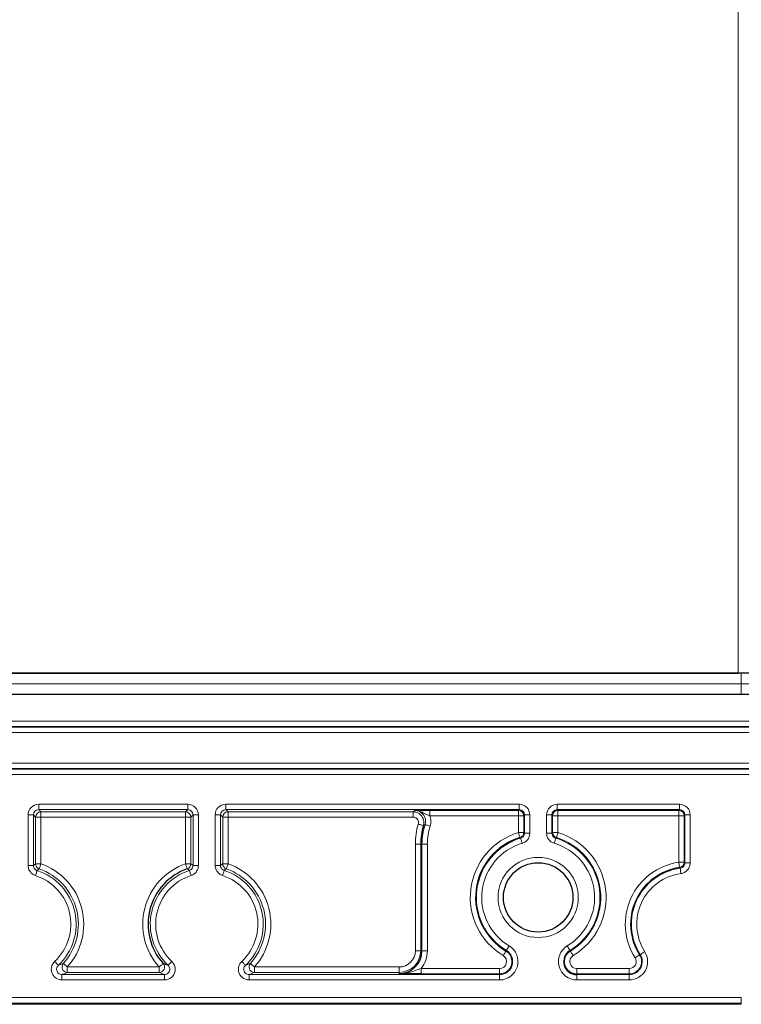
# Model space of a CAD drawing. Header units: millimetres. Extents: x 5 to 418, y 2 to 292.
# Tile 51 of 55: x 350 to 372, y 119 to 150. Entities that reach past the tile are written whole.
import ezdxf

# ---------------------------------------------------------------- set-up
doc = ezdxf.new("R2010")
doc.units = ezdxf.units.MM

msp = doc.modelspace()

# ---------------------------------------------------------------- linework, layer by layer
at = {"color": 7, "linetype": 'Continuous', "lineweight": 18}
for p, q in [((371.9364, 129.2057), (371.9364, 150.2057)), ((372.0364, 128.8723), (372.0364, 129.2057)), ((315.3698, 128.8723), (372.0364, 128.8723)), ((372.0364, 128.539), (372.0364, 128.8723)), ((372.0364, 128.8723), (372.7031, 128.8723)), ((311.0364, 127.7028), (376.3698, 127.7028)), ((376.3698, 127.5361), (311.0364, 127.5361)), ((311.0364, 127.5215), (376.3698, 127.5215)), ((376.3698, 127.3548), (311.0364, 127.3548)), ((311.0364, 126.3898), (376.3698, 126.3898)), ((376.3698, 126.2232), (311.0364, 126.2232)), ((311.0364, 126.2085), (376.3698, 126.2085)), ((376.3698, 126.0419), (311.0364, 126.0419)), ((350.1303, 125.1117), (354.7759, 125.1117)), ((350.1303, 124.9451), (350.1303, 125.1117)), ((354.7759, 124.9451), (354.7759, 125.1117)), ((355.9636, 125.1117), (365.1092, 125.1117)), ((355.9636, 125.1117), (355.9636, 124.9451)), ((365.1092, 124.9451), (365.1092, 125.1117)), ((366.297, 125.1117), (370.1092, 125.1117)), ((366.297, 125.1117), (366.297, 124.9451)), ((370.1092, 124.9451), (370.1092, 125.1117)), ((349.797, 123.2057), (349.797, 124.7785)), ((349.9637, 124.7785), (349.797, 124.7785)), ((349.9637, 124.7785), (349.9637, 123.2057)), ((350.0336, 124.7085), (349.9637, 124.7785)), ((350.0336, 123.2559), (350.0336, 124.7085)), ((350.2002, 124.7085), (350.0336, 124.7085)), ((354.7759, 124.9451), (350.1303, 124.9451)), ((350.1303, 124.9451), (350.2002, 124.8752)), ((350.2002, 124.8752), (354.706, 124.8752)), ((350.2002, 124.7085), (350.2002, 124.8752)), ((350.2002, 124.7085), (350.2002, 123.2559)), ((354.706, 124.7085), (350.2002, 124.7085)), ((354.706, 124.8752), (354.7759, 124.9451)), ((354.706, 124.7085), (354.706, 124.8752)), ((354.706, 123.2559), (354.706, 124.7085)), ((354.8726, 124.7085), (354.706, 124.7085)), ((354.9426, 124.7785), (354.8726, 124.7085)), ((354.8726, 124.7085), (354.8726, 123.2559)), ((355.1092, 124.7785), (354.9426, 124.7785)), ((354.9426, 123.2057), (354.9426, 124.7785)), ((355.1092, 124.7785), (355.1092, 123.2057)), ((355.6304, 123.2057), (355.6304, 124.7785)), ((355.6304, 124.7785), (355.797, 124.7785)), ((355.797, 124.7785), (355.797, 123.2057)), ((355.8669, 124.7085), (355.797, 124.7785)), ((355.8669, 123.2559), (355.8669, 124.7085)), ((356.0336, 124.7085), (355.8669, 124.7085)), ((365.1092, 124.9451), (355.9636, 124.9451)), ((355.9636, 124.9451), (356.0336, 124.8752)), ((356.0336, 124.8752), (361.8043, 124.8752)), ((356.0336, 124.7085), (356.0336, 124.8752)), ((356.0336, 124.7085), (356.0336, 123.2559)), ((361.8043, 124.7085), (356.0336, 124.7085)), ((361.8043, 124.8752), (361.8043, 124.7085)), ((362.3291, 124.9217), (365.0859, 124.9217)), ((362.3291, 124.9217), (362.3291, 124.7551)), ((365.0859, 124.7551), (362.3291, 124.7551)), ((365.0859, 124.9217), (365.1092, 124.9451)), ((365.0859, 124.9217), (365.0859, 124.7551)), ((365.0859, 124.2309), (365.0859, 124.7551)), ((365.0859, 124.7551), (365.2525, 124.7551)), ((365.2759, 124.7785), (365.2525, 124.7551)), ((365.2525, 124.7551), (365.2525, 124.2309)), ((365.2759, 124.7785), (365.4425, 124.7785)), ((365.2759, 124.2135), (365.2759, 124.7785)), ((365.4425, 124.7785), (365.4425, 124.2135)), ((365.9637, 124.2135), (365.9637, 124.7785)), ((365.9637, 124.7785), (366.1303, 124.7785)), ((366.1303, 124.7785), (366.1303, 124.2135)), ((366.1537, 124.7551), (366.1303, 124.7785)), ((366.1537, 124.2309), (366.1537, 124.7551)), ((366.1537, 124.7551), (366.3203, 124.7551)), ((370.1092, 124.9451), (366.297, 124.9451)), ((366.297, 124.9451), (366.3203, 124.9217)), ((366.3203, 124.9217), (370.0859, 124.9217)), ((366.3203, 124.7551), (366.3203, 124.9217)), ((366.3203, 124.7551), (366.3203, 124.2309)), ((370.0859, 124.7551), (366.3203, 124.7551)), ((370.0859, 124.9217), (370.1092, 124.9451)), ((370.0859, 124.9217), (370.0859, 124.7551)), ((370.0859, 124.7551), (370.2525, 124.7551)), ((370.0859, 123.3021), (370.0859, 124.7551)), ((370.2759, 124.7785), (370.2525, 124.7551)), ((370.2525, 124.7551), (370.2525, 123.3021)), ((370.2759, 124.7785), (370.4425, 124.7785)), ((370.2759, 123.2818), (370.2759, 124.7785)), ((370.4425, 124.7785), (370.4425, 123.2818)), ((365.0859, 124.2309), (365.2525, 124.2309)), ((365.2525, 124.2309), (365.2759, 124.2135)), ((365.2759, 124.2135), (365.4425, 124.2135)), ((365.9637, 124.2135), (366.1303, 124.2135)), ((366.1303, 124.2135), (366.1537, 124.2309)), ((366.1537, 124.2309), (366.3203, 124.2309)), ((361.8727, 120.539), (361.8727, 123.8723)), ((362.0393, 123.8723), (361.8727, 123.8723)), ((362.0393, 123.8723), (362.0801, 123.8723)), ((362.0393, 123.8723), (362.0393, 120.539)), ((362.0801, 123.8723), (362.2468, 123.8723)), ((362.0801, 120.539), (362.0801, 123.8723)), ((362.2468, 123.8723), (362.2468, 120.539)), ((349.9637, 123.2057), (349.797, 123.2057)), ((350.2002, 123.2559), (350.0336, 123.2559)), ((354.8726, 123.2559), (354.706, 123.2559)), ((354.8726, 123.2559), (354.9426, 123.2057)), ((355.1092, 123.2057), (354.9426, 123.2057)), ((355.6304, 123.2057), (355.797, 123.2057)), ((356.0336, 123.2559), (355.8669, 123.2559)), ((370.0859, 123.3021), (370.2525, 123.3021)), ((370.2525, 123.3021), (370.2759, 123.2818)), ((370.2759, 123.2818), (370.4425, 123.2818)), ((362.0393, 120.539), (361.8727, 120.539)), ((362.0393, 120.539), (362.0801, 120.539)), ((362.0801, 120.539), (362.2468, 120.539)), ((364.6984, 120.5337), (364.7104, 120.5538)), ((366.7078, 120.5337), (366.6958, 120.5538)), ((368.8665, 120.4117), (368.8862, 120.4243)), ((350.8543, 119.6329), (350.8543, 119.7995)), ((350.8543, 119.7995), (354.0519, 119.7995)), ((351.0207, 119.8695), (351.0207, 120.0361)), ((351.0207, 120.0361), (353.8855, 120.0361)), ((353.8855, 119.8695), (351.0207, 119.8695)), ((353.8855, 119.8695), (353.8855, 120.0361)), ((354.0519, 119.6329), (354.0519, 119.7995)), ((356.6877, 119.6329), (356.6877, 119.7995)), ((356.6877, 119.7995), (364.5013, 119.7995)), ((356.854, 119.8695), (356.854, 120.0361)), ((356.854, 120.0361), (361.3698, 120.0361)), ((361.3698, 119.8695), (356.854, 119.8695)), ((361.3698, 119.8695), (361.3698, 120.0361)), ((361.3698, 119.8695), (361.3698, 119.8286)), ((362.0533, 119.9896), (362.0533, 119.8229)), ((362.0533, 119.9896), (364.5013, 119.9896)), ((364.5013, 119.8229), (362.0533, 119.8229)), ((364.5013, 119.9896), (364.5013, 119.8229)), ((364.5013, 119.8229), (364.5013, 119.7995)), ((364.5013, 119.7995), (364.5013, 119.6329)), ((366.905, 119.8229), (366.905, 119.9896)), ((366.905, 119.9896), (368.544, 119.9896)), ((366.905, 119.8229), (366.905, 119.7995)), ((368.544, 119.8229), (366.905, 119.8229)), ((366.905, 119.6329), (366.905, 119.7995)), ((366.905, 119.7995), (368.544, 119.7995)), ((368.544, 119.9896), (368.544, 119.8229)), ((368.544, 119.8229), (368.544, 119.7995)), ((368.544, 119.7995), (368.544, 119.6329)), ((354.0519, 119.6329), (350.8543, 119.6329)), ((364.5013, 119.6329), (356.6877, 119.6329)), ((368.544, 119.6329), (366.905, 119.6329)), ((315.3698, 119.0797), (372.0364, 119.0797)), ((372.0364, 118.9131), (315.3698, 118.9131)), ((315.3698, 118.8724), (372.0364, 118.8724)), ((372.0364, 119.0797), (372.0364, 118.9131)), ((372.0364, 118.8724), (372.0364, 118.9131)), ((372.0364, 118.8724), (372.0364, 118.8724))]:
    msp.add_line(p, q, dxfattribs=at)
at = {"color": 7, "linetype": 'Continuous', "lineweight": 25}
for p, q in [((372.0364, 129.2057), (315.3698, 129.2057)), ((315.4698, 129.2057), (371.9364, 129.2057)), ((372.7031, 129.2057), (372.0364, 129.2057)), ((372.0364, 128.539), (315.3698, 128.539)), ((372.3698, 128.539), (372.0364, 128.539)), ((362.4138, 118.8724), (324.9924, 118.8724)), ((368.6591, 118.8724), (362.4138, 118.8724)), ((372.0364, 118.8724), (368.6591, 118.8724))]:
    msp.add_line(p, q, dxfattribs=at)
at = {"color": 7, "linetype": 'Continuous', "lineweight": 18, "flags": 128}
for points in [[(362.1235, 124.4461), (362.12, 124.4472), (362.1106, 124.45), (362.0957, 124.4545), (362.0758, 124.4605), (362.0517, 124.4677), (362.0243, 124.4759), (361.9947, 124.4848), (361.9639, 124.494)], [(362.1767, 124.4793), (362.1802, 124.4782), (362.1895, 124.4751), (362.2043, 124.4703), (362.224, 124.4639), (362.2479, 124.4561), (362.2751, 124.4472), (362.3045, 124.4376), (362.3351, 124.4276)], [(365.0859, 124.2309), (365.0952, 124.2002), (365.1043, 124.1706), (365.1126, 124.1432), (365.1199, 124.1192), (365.126, 124.0993), (365.1305, 124.0844), (365.1334, 124.0751), (365.1344, 124.0715)], [(365.1565, 124.0537), (365.151, 124.0582), (365.1344, 124.0715)], [(366.2718, 124.0715), (366.2663, 124.0671), (366.2497, 124.0537)], [(366.2718, 124.0715), (366.2728, 124.0751), (366.2757, 124.0844), (366.2802, 124.0993), (366.2863, 124.1192), (366.2936, 124.1432), (366.3019, 124.1706), (366.311, 124.2002), (366.3203, 124.2309)], [(365.1565, 124.0537), (365.1576, 124.0502), (365.1603, 124.0408), (365.1648, 124.0259), (365.1706, 124.006), (365.1778, 123.9819), (365.1859, 123.9545), (365.1946, 123.9248), (365.2038, 123.8939)], [(366.2024, 123.8939), (366.2116, 123.9248), (366.2203, 123.9545), (366.2284, 123.9819), (366.2356, 124.006), (366.2415, 124.0259), (366.2459, 124.0408), (366.2487, 124.0502), (366.2497, 124.0537)], [(349.9637, 123.2057), (350.028, 123.2519), (350.0336, 123.2559)], [(350.2002, 123.2559), (350.1895, 123.2256), (350.1792, 123.1964), (350.1697, 123.1694), (350.1614, 123.1457), (350.1545, 123.1262), (350.1493, 123.1115), (350.1461, 123.1022), (350.1448, 123.0987)], [(354.7614, 123.0987), (354.7601, 123.1022), (354.7569, 123.1115), (354.7517, 123.1262), (354.7448, 123.1457), (354.7365, 123.1694), (354.727, 123.1964), (354.7167, 123.2256), (354.706, 123.2559)], [(355.797, 123.2057), (355.8613, 123.2519), (355.8669, 123.2559)], [(356.0336, 123.2559), (356.0229, 123.2256), (356.0126, 123.1964), (356.0031, 123.1694), (355.9947, 123.1457), (355.9878, 123.1262), (355.9827, 123.1115), (355.9794, 123.1022), (355.9782, 123.0987)], [(370.0859, 123.3021), (370.0905, 123.2703), (370.0951, 123.2397), (370.0992, 123.2114), (370.1029, 123.1866), (370.1059, 123.166), (370.1082, 123.1506), (370.1096, 123.1409), (370.1101, 123.1373)], [(350.0789, 123.0472), (350.0778, 123.0437), (350.0748, 123.0344), (350.07, 123.0195), (350.0636, 122.9998), (350.0559, 122.9759), (350.047, 122.9487), (350.0375, 122.9193), (350.0276, 122.8887)], [(354.8786, 122.8887), (354.8687, 122.9193), (354.8592, 122.9487), (354.8504, 122.9759), (354.8426, 122.9998), (354.8362, 123.0195), (354.8314, 123.0344), (354.8284, 123.0437), (354.8273, 123.0472)], [(355.8609, 122.8887), (355.8708, 122.9193), (355.8804, 122.9487), (355.8892, 122.9759), (355.8969, 122.9998), (355.9033, 123.0195), (355.9081, 123.0344), (355.9111, 123.0437), (355.9123, 123.0472)], [(370.1318, 123.1167), (370.1264, 123.1218), (370.1101, 123.1373)], [(370.1318, 123.1167), (370.1323, 123.1131), (370.1336, 123.1033), (370.1357, 123.0879), (370.1385, 123.0674), (370.1419, 123.0425), (370.1458, 123.0141), (370.15, 122.9835), (370.1543, 122.9516)], [(364.7104, 120.5538), (364.7123, 120.5569), (364.7174, 120.5653), (364.7254, 120.5787), (364.7361, 120.5965), (364.749, 120.618), (364.7638, 120.6425), (364.7797, 120.669), (364.7963, 120.6966)], [(366.6099, 120.6966), (366.6265, 120.669), (366.6424, 120.6425), (366.6572, 120.618), (366.6701, 120.5965), (366.6808, 120.5787), (366.6888, 120.5653), (366.6939, 120.5569), (366.6958, 120.5538)], [(364.6126, 120.3909), (364.6291, 120.4184), (364.6451, 120.445), (364.6598, 120.4695), (364.6727, 120.491), (364.6834, 120.5088), (364.6914, 120.5221), (364.6965, 120.5306), (364.6984, 120.5337)], [(366.7078, 120.5337), (366.7097, 120.5306), (366.7148, 120.5221), (366.7228, 120.5088), (366.7335, 120.491), (366.7464, 120.4695), (366.7611, 120.445), (366.7771, 120.4184), (366.7936, 120.3909)], [(368.7261, 120.322), (368.7532, 120.3393), (368.7793, 120.356), (368.8034, 120.3714), (368.8246, 120.3849), (368.842, 120.3961), (368.8552, 120.4045), (368.8634, 120.4098), (368.8665, 120.4117)], [(368.8862, 120.4243), (368.8894, 120.4263), (368.8976, 120.4316), (368.9107, 120.44), (368.9282, 120.4512), (368.9494, 120.4647), (368.9735, 120.4801), (368.9996, 120.4968), (369.0267, 120.5141)], [(350.7404, 120.0878), (350.7379, 120.0905), (350.7311, 120.0976), (350.7205, 120.109), (350.7063, 120.1241), (350.6891, 120.1425), (350.6696, 120.1633), (350.6484, 120.1859), (350.6264, 120.2094)], [(351.0207, 120.0361), (350.9968, 120.0576), (350.9738, 120.0783), (350.9525, 120.0975), (350.9339, 120.1143), (350.9185, 120.1282), (350.9069, 120.1386), (350.8996, 120.1451), (350.8968, 120.1476)], [(354.0094, 120.1476), (354.0066, 120.1451), (353.9993, 120.1386), (353.9878, 120.1282), (353.9723, 120.1143), (353.9537, 120.0975), (353.9324, 120.0783), (353.9094, 120.0576), (353.8855, 120.0361)], [(354.2798, 120.2094), (354.2578, 120.1859), (354.2366, 120.1633), (354.2171, 120.1425), (354.1999, 120.1241), (354.1857, 120.109), (354.1751, 120.0976), (354.1684, 120.0905), (354.1658, 120.0878)], [(356.4598, 120.2094), (356.4817, 120.1859), (356.5029, 120.1633), (356.5225, 120.1425), (356.5396, 120.1241), (356.5538, 120.109), (356.5645, 120.0976), (356.5712, 120.0905), (356.5737, 120.0878)], [(356.854, 120.0361), (356.8301, 120.0576), (356.8071, 120.0783), (356.7859, 120.0975), (356.7672, 120.1143), (356.7518, 120.1282), (356.7402, 120.1386), (356.7329, 120.1451), (356.7302, 120.1476)]]:
    msp.add_lwpolyline(points, dxfattribs=at)
at = {"color": 7, "linetype": 'Continuous', "lineweight": 18}
msp.add_circle((365.7031, 122.2057), 1.25, dxfattribs=at)
at = {"color": 7, "linetype": 'Continuous', "lineweight": 25}
msp.add_circle((365.7031, 122.2057), 1.0833, dxfattribs=at)
at = {"color": 7, "linetype": 'Continuous', "lineweight": 18}
for centre, radius, start, end in [((350.2003, 124.7085), 0.1667, 90.02094, 179.98034), ((354.7059, 124.7085), 0.1667, 0.01996, 89.97897), ((356.0336, 124.7085), 0.1667, 90.02082, 179.98004), ((365.0858, 124.755), 0.1667, 0.01936, 89.97936), ((366.3204, 124.755), 0.1667, 90.02039, 179.98046), ((370.0858, 124.755), 0.1667, 0.01954, 89.97961), ((364.0364, 123.8723), 2.1638, 163.30247, 180), ((364.0364, 123.8723), 1.9563, 161.92414, 180), ((364.0364, 123.8723), 1.7897, 161.92414, 180), ((365.7031, 122.2057), 2.1172, 106.94953, 238.99728), ((365.0858, 124.231), 0.1667, 286.9638, 359.98564), ((366.3204, 124.231), 0.1667, 180.01451, 253.03547), ((365.7031, 122.2057), 1.9506, 301.00272, 73.05047), ((365.7031, 122.2057), 2.1172, 301.00272, 73.05047), ((365.7031, 122.2057), 1.9272, 106.47638, 238.99728), ((365.7031, 122.2057), 1.7606, 106.47638, 238.99728), ((365.7031, 122.2057), 1.7606, 301.00272, 73.52362), ((365.7031, 122.2057), 1.9272, 301.00272, 73.52362), ((350.2003, 123.2559), 0.1667, 180.01483, 250.57243), ((349.5364, 121.3723), 1.9971, 318.00442, 70.58727), ((355.3698, 121.3723), 1.9971, 109.41273, 221.99558), ((354.7059, 123.2559), 0.1667, 289.42784, 359.98461), ((356.0336, 123.2559), 0.1667, 180.01548, 250.57178), ((355.3698, 121.3723), 1.9971, 318.00442, 70.58727), ((370.3698, 121.3723), 1.9506, 98.36905, 212.57897), ((370.0858, 123.3022), 0.1667, 278.3865, 359.98297), ((349.5364, 121.3723), 1.5939, 313.14461, 72.05235), ((349.5364, 121.3723), 1.7606, 313.14461, 72.05235), ((349.5364, 121.3723), 1.8305, 318.00442, 70.58727), ((355.3698, 121.3723), 1.7606, 107.94765, 226.85539), ((355.3698, 121.3723), 1.5939, 107.94765, 226.85539), ((355.3698, 121.3723), 1.5939, 313.14461, 72.05235), ((355.3698, 121.3723), 1.7606, 313.14461, 72.05235), ((355.3698, 121.3723), 1.8305, 318.00442, 70.58727), ((370.3698, 121.3723), 1.7606, 97.76932, 212.57897), ((370.3698, 121.3723), 1.5939, 97.76932, 212.57897), ((364.5013, 120.2057), 0.5728, 270, 58.99728), ((366.905, 120.2057), 0.5728, 121.00272, 270), ((361.3698, 120.539), 0.6695, 270, 0), ((361.3698, 120.539), 0.5029, 270, 0), ((361.3698, 120.539), 0.877, 321.20827, 0), ((364.5013, 120.2057), 0.4061, 270, 58.99728), ((364.5013, 120.2057), 0.3827, 270, 58.99728), ((364.5013, 120.2057), 0.2161, 270, 58.99728), ((366.905, 120.2057), 0.3827, 121.00272, 270), ((366.905, 120.2057), 0.2161, 121.00272, 270), ((368.544, 120.2057), 0.5728, 270, 32.57897), ((368.544, 120.2057), 0.4061, 270, 32.57897), ((368.544, 120.2057), 0.3827, 270, 32.57897), ((351.0209, 120.0362), 0.1667, 138.06633, 269.93811), ((353.8853, 120.0362), 0.1667, 270.06201, 41.93334), ((356.8542, 120.0362), 0.1667, 138.06643, 269.93822), ((368.544, 120.2057), 0.2161, 270, 32.57897)]:
    msp.add_arc(centre, radius, start, end, dxfattribs=at)
at = {"color": 7, "linetype": 'Continuous', "lineweight": 25}
for centre, radius, start, end in [((364.0364, 123.8723), 1.9971, 163.30247, 180), ((365.7031, 122.2057), 1.9506, 106.94953, 238.99728), ((355.3698, 121.3723), 1.8305, 109.41273, 221.99558), ((370.3698, 121.3723), 1.7839, 98.36905, 212.57897), ((361.3698, 120.539), 0.7104, 270, 0), ((366.905, 120.2057), 0.4061, 121.00272, 270)]:
    msp.add_arc(centre, radius, start, end, dxfattribs=at)
at = {"color": 7, "linetype": 'Continuous', "lineweight": 18}
for centre, major_axis, ratio, start_param, end_param in [((350.1304, 124.7784), (-0.2358, 0.2358), 0.9996955, 5.4979394, 7.0684312), ((354.7758, 124.7784), (0.2358, 0.2358), 0.9996955, 5.4979394, 7.0684312), ((355.9637, 124.7784), (-0.2358, 0.2358), 0.9996955, 5.4979394, 7.0684312), ((365.1091, 124.7784), (-0.2358, -0.2358), 0.9996955, 2.3563468, 3.9268385), ((366.2971, 124.7784), (0.2358, -0.2358), 0.9996955, 2.3563468, 3.9268385), ((370.1091, 124.7784), (-0.2358, -0.2358), 0.9996955, 2.3563468, 3.9268385), ((350.1304, 124.7784), (0.118, -0.118), 0.999087, 2.3563468, 3.9268385), ((354.7758, 124.7784), (0.118, 0.118), 0.999087, 5.4979394, 7.0684312), ((355.9637, 124.7784), (0.118, -0.118), 0.999087, 2.3563468, 3.9268385), ((365.1091, 124.7784), (0.118, 0.118), 0.999087, 5.4979394, 7.0684312), ((366.2971, 124.7784), (0.118, -0.118), 0.999087, 2.3563468, 3.9268385), ((370.1091, 124.7784), (0.118, 0.118), 0.999087, 5.4979394, 7.0684312)]:
    msp.add_ellipse(centre, major_axis=major_axis, ratio=ratio, start_param=start_param, end_param=end_param, dxfattribs=at)
for points, knots in [([(361.8043, 124.8752), (361.8136, 124.8821), (361.8319, 124.8957), (361.8506, 124.9093), (361.8598, 124.916)], [0, 0, 0, 0, 0.5066135, 1, 1, 1, 1]), ([(361.8043, 124.8752), (361.8418, 124.8715), (361.9167, 124.8641), (362.0164, 124.8066), (362.0924, 124.722), (362.1353, 124.6165), (362.1416, 124.5204), (362.1281, 124.4651), (362.1235, 124.4461)], [0, 0, 0, 0, 0.1811254, 0.3622732, 0.5433751, 0.7244351, 0.9055014, 1, 1, 1, 1]), ([(361.9639, 124.494), (361.9662, 124.5035), (361.9729, 124.5311), (361.9698, 124.5792), (361.9483, 124.632), (361.9104, 124.6743), (361.8605, 124.703), (361.823, 124.7067), (361.8043, 124.7085)], [0, 0, 0, 0, 0.0945073, 0.27556972, 0.45662599, 0.63771362, 0.81886105, 1, 1, 1, 1]), ([(361.8598, 124.916), (361.8602, 124.916), (361.878, 124.9165), (361.9399, 124.918), (362.0426, 124.92), (362.1917, 124.9215), (362.2833, 124.9216), (362.3291, 124.9217)], [0, 0, 0, 0, 0.0035422, 0.1544181, 0.5402401, 0.7696176, 1, 1, 1, 1]), ([(361.8598, 124.916), (361.8605, 124.916), (361.8953, 124.9161), (362.003, 124.904), (362.1265, 124.8424), (362.2427, 124.7832), (362.302, 124.7639), (362.3291, 124.7551)], [0, 0, 0, 0, 0.0041554, 0.2094692, 0.6454359, 0.8379725, 1, 1, 1, 1]), ([(362.1767, 124.4793), (362.1848, 124.5161), (362.2011, 124.5897), (362.1774, 124.7023), (362.1205, 124.8008), (362.0336, 124.8743), (361.9415, 124.9112), (361.882, 124.9147), (361.8598, 124.916)], [0, 0, 0, 0, 0.17885707, 0.35768455, 0.53644344, 0.71516728, 0.89392299, 1, 1, 1, 1]), ([(362.3291, 124.7551), (362.3438, 124.7014), (362.3735, 124.5928), (362.348, 124.4831), (362.3351, 124.4276)], [0, 0, 0, 0, 0.494473, 1, 1, 1, 1]), ([(362.1767, 124.4793), (362.1728, 124.477), (362.1549, 124.4659), (362.1373, 124.4548), (362.1235, 124.4461)], [0, 0, 0, 0, 0.2148938, 1, 1, 1, 1]), ([(365.2759, 124.2135), (365.2741, 124.1948), (365.2704, 124.1573), (365.2416, 124.1076), (365.2023, 124.0713), (365.1706, 124.0592), (365.1565, 124.0537)], [0, 0, 0, 0, 0.2628376, 0.5256418, 0.7884071, 1, 1, 1, 1]), ([(365.2038, 123.8939), (365.232, 123.9048), (365.2953, 123.9291), (365.3739, 124.0017), (365.4315, 124.101), (365.4389, 124.176), (365.4425, 124.2135)], [0, 0, 0, 0, 0.2115689, 0.4743625, 0.7371759, 1, 1, 1, 1]), ([(365.9637, 124.2135), (365.9661, 124.1834), (365.9714, 124.1158), (366.0188, 124.0198), (366.0977, 123.9364), (366.1675, 123.9081), (366.2024, 123.8939)], [0, 0, 0, 0, 0.2115733, 0.4743619, 0.7371824, 1, 1, 1, 1]), ([(366.2497, 124.0537), (366.2322, 124.0608), (366.1973, 124.075), (366.1579, 124.1167), (366.1342, 124.1647), (366.1315, 124.1985), (366.1303, 124.2135)], [0, 0, 0, 0, 0.2628384, 0.525628, 0.788404, 1, 1, 1, 1]), ([(350.0276, 122.8887), (349.993, 122.9037), (349.9239, 122.9338), (349.8472, 123.0192), (349.8037, 123.1138), (349.799, 123.1785), (349.797, 123.2057)], [0, 0, 0, 0, 0.2681611, 0.5363234, 0.8044619, 1, 1, 1, 1]), ([(349.9637, 123.2057), (349.9646, 123.1921), (349.967, 123.1598), (349.9888, 123.1125), (350.0271, 123.0698), (350.0617, 123.0547), (350.0789, 123.0472)], [0, 0, 0, 0, 0.1955393, 0.4636721, 0.7318207, 1, 1, 1, 1]), ([(354.8273, 123.0472), (354.8399, 123.0523), (354.87, 123.0645), (354.9083, 123.0998), (354.9371, 123.1495), (354.9407, 123.187), (354.9426, 123.2057)], [0, 0, 0, 0, 0.1955535, 0.4636822, 0.7318135, 1, 1, 1, 1]), ([(355.1092, 123.2057), (355.1055, 123.1682), (355.0982, 123.0932), (355.0406, 122.9939), (354.9641, 122.9233), (354.904, 122.899), (354.8786, 122.8887)], [0, 0, 0, 0, 0.2681565, 0.5363261, 0.804466, 1, 1, 1, 1]), ([(355.8609, 122.8887), (355.8264, 122.9037), (355.7573, 122.9338), (355.6806, 123.0192), (355.637, 123.1138), (355.6323, 123.1785), (355.6304, 123.2057)], [0, 0, 0, 0, 0.268161, 0.5363233, 0.8044624, 1, 1, 1, 1]), ([(355.797, 123.2057), (355.798, 123.1921), (355.8003, 123.1598), (355.8221, 123.1125), (355.8604, 123.0698), (355.895, 123.0547), (355.9123, 123.0472)], [0, 0, 0, 0, 0.1955392, 0.4636701, 0.7318161, 1, 1, 1, 1]), ([(370.2759, 123.2818), (370.274, 123.2631), (370.2704, 123.2256), (370.2416, 123.1757), (370.1994, 123.1379), (370.1596, 123.1213), (370.1365, 123.1175), (370.1318, 123.1167)], [0, 0, 0, 0, 0.2350434, 0.4700344, 0.7049935, 0.9399951, 1, 1, 1, 1]), ([(370.1543, 122.9516), (370.1637, 122.9531), (370.2099, 122.9607), (370.2895, 122.994), (370.374, 123.0696), (370.4315, 123.1694), (370.4388, 123.2444), (370.4425, 123.2818)], [0, 0, 0, 0, 0.0600013, 0.2949828, 0.529962, 0.7649866, 1, 1, 1, 1]), ([(350.1448, 123.0987), (350.1439, 123.098), (350.1356, 123.0917), (350.1137, 123.0746), (350.0927, 123.058), (350.0789, 123.0472)], [0, 0, 0, 0, 0.04231419, 0.37509097, 1, 1, 1, 1]), ([(354.8273, 123.0472), (354.8263, 123.0479), (354.8181, 123.0545), (354.7962, 123.0718), (354.7751, 123.0881), (354.7614, 123.0987)], [0, 0, 0, 0, 0.0423141, 0.3750909, 1, 1, 1, 1]), ([(355.9782, 123.0987), (355.9772, 123.098), (355.969, 123.0917), (355.947, 123.0746), (355.926, 123.058), (355.9123, 123.0472)], [0, 0, 0, 0, 0.0423142, 0.375091, 1, 1, 1, 1]), ([(350.8543, 119.6329), (350.8168, 119.6366), (350.7418, 119.644), (350.6419, 119.7015), (350.5661, 119.7861), (350.5227, 119.8919), (350.5172, 120.0052), (350.5485, 120.1192), (350.5998, 120.1785), (350.6264, 120.2094)], [0, 0, 0, 0, 0.1413949, 0.2827964, 0.4240828, 0.5652352, 0.7063283, 0.8474636, 1, 1, 1, 1]), ([(350.7404, 120.0878), (350.727, 120.0723), (350.7013, 120.0427), (350.6856, 119.9856), (350.6883, 119.9289), (350.71, 119.876), (350.748, 119.8337), (350.798, 119.805), (350.8355, 119.8014), (350.8543, 119.7995)], [0, 0, 0, 0, 0.152719, 0.2938691, 0.4348429, 0.5758293, 0.7170053, 0.8584272, 1, 1, 1, 1]), ([(350.7404, 120.0878), (350.7672, 120.0976), (350.8215, 120.1174), (350.8715, 120.1375), (350.8968, 120.1476)], [0, 0, 0, 0, 0.4934543, 1, 1, 1, 1]), ([(354.0094, 120.1476), (354.0347, 120.1375), (354.0847, 120.1174), (354.139, 120.0976), (354.1658, 120.0878)], [0, 0, 0, 0, 0.5065403, 1, 1, 1, 1]), ([(354.2798, 120.2094), (354.3046, 120.181), (354.3544, 120.1243), (354.3879, 120.0141), (354.3853, 119.9005), (354.3447, 119.7936), (354.2712, 119.7072), (354.1704, 119.6454), (354.0924, 119.6372), (354.0519, 119.6329)], [0, 0, 0, 0, 0.141394, 0.282792, 0.4240804, 0.565234, 0.7063269, 0.8474629, 1, 1, 1, 1]), ([(354.0519, 119.7995), (354.0722, 119.8017), (354.1112, 119.8058), (354.1617, 119.8366), (354.1985, 119.8798), (354.2188, 119.9333), (354.2201, 119.9901), (354.2032, 120.0452), (354.1783, 120.0736), (354.1658, 120.0878)], [0, 0, 0, 0, 0.152724, 0.2938737, 0.4348429, 0.5758275, 0.7170019, 0.8584254, 1, 1, 1, 1]), ([(356.6877, 119.6329), (356.6501, 119.6366), (356.5751, 119.644), (356.4752, 119.7015), (356.3994, 119.7861), (356.356, 119.8919), (356.3505, 120.0052), (356.3819, 120.1192), (356.4331, 120.1785), (356.4598, 120.2094)], [0, 0, 0, 0, 0.1413947, 0.2827961, 0.424083, 0.5652356, 0.7063286, 0.8474637, 1, 1, 1, 1]), ([(356.5737, 120.0878), (356.5604, 120.0723), (356.5347, 120.0427), (356.5189, 119.9856), (356.5216, 119.9289), (356.5433, 119.876), (356.5813, 119.8337), (356.6313, 119.805), (356.6689, 119.8014), (356.6877, 119.7995)], [0, 0, 0, 0, 0.1527188, 0.2938687, 0.4348424, 0.5758279, 0.7170027, 0.8584244, 1, 1, 1, 1]), ([(356.5737, 120.0878), (356.6005, 120.0976), (356.6549, 120.1174), (356.7048, 120.1375), (356.7302, 120.1476)], [0, 0, 0, 0, 0.4934543, 1, 1, 1, 1]), ([(351.0207, 119.8695), (350.9938, 119.8577), (350.9408, 119.8344), (350.8829, 119.811), (350.8543, 119.7995)], [0, 0, 0, 0, 0.5065409, 1, 1, 1, 1]), ([(354.0519, 119.7995), (354.0233, 119.811), (353.9654, 119.8344), (353.9124, 119.8577), (353.8855, 119.8695)], [0, 0, 0, 0, 0.4934645, 1, 1, 1, 1]), ([(356.854, 119.8695), (356.8272, 119.8577), (356.7742, 119.8344), (356.7163, 119.811), (356.6877, 119.7995)], [0, 0, 0, 0, 0.5065409, 1, 1, 1, 1]), ([(361.3698, 119.8286), (361.3708, 119.8286), (361.3752, 119.8286), (361.3924, 119.8287), (361.4639, 119.8303), (361.6368, 119.8495), (361.8438, 119.914), (362, 119.9703), (362.0533, 119.9896)], [0, 0, 0, 0, 0.0042918, 0.0193155, 0.0738557, 0.312584, 0.7654762, 1, 1, 1, 1])]:
    msp.add_open_spline(points, degree=3, knots=knots, dxfattribs=at)
at = {"color": 7, "linetype": 'Continuous', "lineweight": 25}
msp.add_open_spline([(362.0533, 119.8229), (361.9824, 119.8231), (361.7968, 119.8234), (361.5733, 119.8259), (361.4267, 119.8278), (361.3705, 119.8286), (361.3698, 119.8286)], degree=3, knots=[0, 0, 0, 0, 0.275576, 0.7218311, 0.9965045, 1, 1, 1, 1], dxfattribs=at)

doc.saveas('drawing.dxf')
